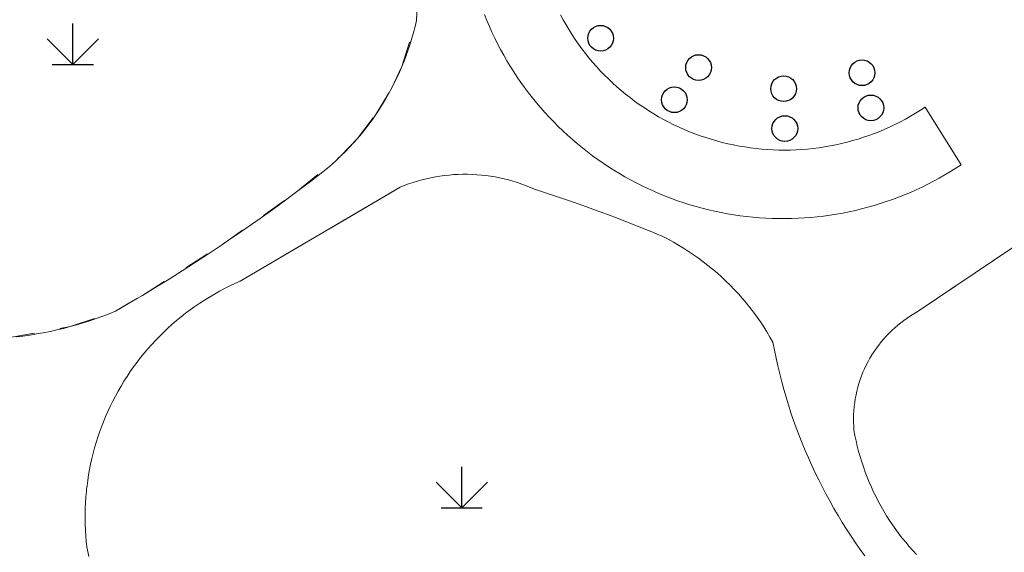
# Model space of a CAD drawing. Extents: x 39508475 to 39522402, y 3783947 to 3795549.
# Tile 193 of 256: x 39518582 to 39518620, y 3790658 to 3790678. Entities that reach past the tile are written whole.
import ezdxf

# ---------------------------------------------------------------- set-up
doc = ezdxf.new("R2010")
doc.units = 0
doc.linetypes.add('X0', pattern=[4, 3, -1])
doc.linetypes.add('X6', pattern=[2, 1, -1])
doc.layers.get('0').update_dxf_attribs({"linetype": 'CONTINUOUS'})
for name, color, linetype in [('DLSS', 4, 'CONTINUOUS'), ('JCDL_JMDD', 1, 'CONTINUOUS'), ('JCDL_ZBM', 3, 'CONTINUOUS'), ('ZBTZ', 3, 'CONTINUOUS')]:
    doc.layers.add(name, color=color, linetype=linetype)
doc.layers.add('JCDL_ZBX_F', color=7, linetype='CONTINUOUS', lineweight=0)

# ---------------------------------------------------------------- blocks, each defined once
blk = doc.blocks.new('2382100')
at = {"color": 0, "linetype": 'Continuous'}
blk.add_circle((0, 0), 0.5, dxfattribs=at)
blk = doc.blocks.new('gc124')
for p, q in [((0, 0), (0, 1.6)), ((-1, 1), (0, 0)), ((0, 0), (1, 1)), ((-0.8, 0), (0.8, 0))]:
    blk.add_line(p, q)

msp = doc.modelspace()

# ---------------------------------------------------------------- linework, layer by layer
at = {"layer": 'DLSS', "linetype": 'X6', "lineweight": 0}
for points in [[(39518581.51764, 3790666.09196), (39518583.878, 3790666.51981), (39518585.64497, 3790667.12148), (39518586.69291, 3790667.73745), (39518589.7708, 3790669.69257), (39518592.74452, 3790671.80275), (39518594.41638, 3790673.16261), (39518595.06247, 3790673.84656), (39518595.77914, 3790674.77879), (39518596.38632, 3790675.78576), (39518596.78799, 3790676.63658), (39518597.35332, 3790678.42934), (39518597.78807, 3790686.62782), (39518598.04944, 3790688.55103), (39518598.1821, 3790690.4874), (39518598.15127, 3790693.20401), (39518597.86818, 3790695.90602), (39518597.33529, 3790698.57003)], [(39518600.00012, 3790678.66678), (39518600.09356, 3790678.43431), (39518600.19165, 3790678.20375), (39518600.29435, 3790677.97522), (39518600.40162, 3790677.74879), (39518600.51341, 3790677.52456), (39518600.62968, 3790677.30262), (39518600.75038, 3790677.08305), (39518600.87546, 3790676.86596), (39518601.00488, 3790676.65142), (39518601.00523, 3790676.65164), (39518601.13857, 3790676.43952), (39518601.2765, 3790676.23035), (39518601.41859, 3790676.02398), (39518601.5648, 3790675.82051), (39518601.71506, 3790675.62002), (39518601.86932, 3790675.42259), (39518602.02751, 3790675.22829), (39518602.18957, 3790675.0372), (39518602.35543, 3790674.84941), (39518602.52503, 3790674.66499), (39518602.69829, 3790674.484), (39518602.87516, 3790674.30653), (39518603.05555, 3790674.13265), (39518603.23939, 3790673.96242), (39518603.42662, 3790673.79592), (39518603.61715, 3790673.63321), (39518603.81091, 3790673.47436), (39518604.00781, 3790673.31942), (39518604.20779, 3790673.16848), (39518604.41076, 3790673.02158), (39518604.61663, 3790672.87878), (39518604.82533, 3790672.74014), (39518605.03678, 3790672.60572), (39518605.25087, 3790672.47557), (39518605.46754, 3790672.34975), (39518605.68669, 3790672.2283), (39518605.90823, 3790672.11127), (39518606.13208, 3790671.99872), (39518606.35814, 3790671.89068), (39518606.58632, 3790671.7872), (39518606.81654, 3790671.68832), (39518607.04869, 3790671.59408), (39518607.28269, 3790671.50453), (39518607.51844, 3790671.41968), (39518607.75585, 3790671.33959), (39518607.99481, 3790671.26428), (39518608.23524, 3790671.19378), (39518608.47704, 3790671.12812), (39518608.7201, 3790671.06733), (39518608.96434, 3790671.01143), (39518609.20965, 3790670.96045), (39518609.45593, 3790670.9144), (39518609.70309, 3790670.8733), (39518609.95103, 3790670.83717), (39518610.19963, 3790670.80603), (39518610.44882, 3790670.77988), (39518610.69848, 3790670.75874), (39518610.94851, 3790670.74262), (39518611.19881, 3790670.73151), (39518611.44929, 3790670.72544), (39518611.69984, 3790670.72439), (39518611.95036, 3790670.72838), (39518612.20075, 3790670.73739), (39518612.45091, 3790670.75143), (39518612.70074, 3790670.77048), (39518612.95013, 3790670.79455), (39518613.19899, 3790670.82362), (39518613.44721, 3790670.85768), (39518613.69471, 3790670.89671), (39518613.94137, 3790670.94071), (39518614.18709, 3790670.98964), (39518614.43179, 3790671.0435), (39518614.67535, 3790671.10226), (39518614.91769, 3790671.1659), (39518615.15869, 3790671.23439), (39518615.39828, 3790671.30771), (39518615.63635, 3790671.38582), (39518615.8728, 3790671.46869), (39518616.10753, 3790671.55629), (39518616.34047, 3790671.64859), (39518616.5715, 3790671.74554), (39518616.80054, 3790671.84711), (39518617.02749, 3790671.95326), (39518617.25227, 3790672.06395), (39518617.47478, 3790672.17912), (39518617.69494, 3790672.29874), (39518617.91265, 3790672.42275), (39518618.12782, 3790672.55111), (39518618.34038, 3790672.68376), (39518618.55, 3790672.821), (39518617.147, 3790675.062), (39518616.96073, 3790674.93932), (39518616.77149, 3790674.82125), (39518616.57963, 3790674.70751), (39518616.38523, 3790674.59815), (39518616.1884, 3790674.49323), (39518615.98924, 3790674.39281), (39518615.78785, 3790674.29693), (39518615.58434, 3790674.20564), (39518615.37881, 3790674.11899), (39518615.17137, 3790674.03703), (39518614.96212, 3790673.9598), (39518614.75117, 3790673.88734), (39518614.53863, 3790673.81968), (39518614.32461, 3790673.75686), (39518614.10922, 3790673.69891), (39518613.89258, 3790673.64586), (39518613.67478, 3790673.59775), (39518613.45595, 3790673.55459), (39518613.23619, 3790673.5164), (39518613.01563, 3790673.48321), (39518612.79437, 3790673.45504), (39518612.57253, 3790673.43189), (39518612.35022, 3790673.41378), (39518612.12755, 3790673.40072), (39518611.90465, 3790673.39272), (39518611.68162, 3790673.38977), (39518611.45858, 3790673.39189), (39518611.23565, 3790673.39907), (39518611.01294, 3790673.4113), (39518610.79056, 3790673.42858), (39518610.56863, 3790673.45091), (39518610.34727, 3790673.47826), (39518610.12658, 3790673.51064), (39518609.90669, 3790673.548), (39518609.6877, 3790673.59035), (39518609.46973, 3790673.63766), (39518609.25288, 3790673.6899), (39518609.03728, 3790673.74705), (39518608.82303, 3790673.80908), (39518608.61024, 3790673.87595), (39518608.39903, 3790673.94763), (39518608.18949, 3790674.02408), (39518607.98175, 3790674.10527), (39518607.7759, 3790674.19116), (39518607.57205, 3790674.28169), (39518607.37031, 3790674.37682), (39518607.17078, 3790674.47651), (39518606.97356, 3790674.5807), (39518606.77876, 3790674.68933), (39518606.58647, 3790674.80236), (39518606.39679, 3790674.91972), (39518606.20983, 3790675.04136), (39518606.02568, 3790675.16721), (39518605.84443, 3790675.2972), (39518605.66617, 3790675.43127), (39518605.49101, 3790675.56936), (39518605.31902, 3790675.71138), (39518605.1503, 3790675.85726), (39518604.98493, 3790676.00694), (39518604.823, 3790676.16033), (39518604.66459, 3790676.31736), (39518604.50979, 3790676.47794), (39518604.35867, 3790676.64199), (39518604.21131, 3790676.80943), (39518604.06779, 3790676.98017), (39518603.92818, 3790677.15412), (39518603.79255, 3790677.33119), (39518603.66097, 3790677.5113), (39518603.53352, 3790677.69434), (39518603.41025, 3790677.88023), (39518603.29123, 3790678.06887), (39518603.17652, 3790678.26016), (39518603.06618, 3790678.45401), (39518602.96027, 3790678.65031)], [(39518620.59899, 3790669.626), (39518616.84199, 3790667.08901), (39518616.70842, 3790667.01378), (39518616.57754, 3790666.93394), (39518616.44929, 3790666.84993), (39518616.32381, 3790666.76184), (39518616.20124, 3790666.66975), (39518616.08168, 3790666.57377), (39518615.96529, 3790666.47399), (39518615.85217, 3790666.3705), (39518615.74243, 3790666.26345), (39518615.63621, 3790666.15289), (39518615.53359, 3790666.039), (39518615.43468, 3790665.92184), (39518615.33961, 3790665.80157), (39518615.24846, 3790665.67831), (39518615.16132, 3790665.55216), (39518615.07828, 3790665.42329), (39518614.99944, 3790665.29181), (39518614.92486, 3790665.15785), (39518614.85464, 3790665.02156), (39518614.78885, 3790664.88308), (39518614.72755, 3790664.74256), (39518614.67079, 3790664.60015), (39518614.61866, 3790664.45597), (39518614.57119, 3790664.3102), (39518614.52843, 3790664.16297), (39518614.49044, 3790664.01443), (39518614.45725, 3790663.86476), (39518614.4289, 3790663.71409), (39518614.40542, 3790663.56258), (39518614.38682, 3790663.41041), (39518614.37311, 3790663.25771), (39518614.36434, 3790663.10465), (39518614.36051, 3790662.95138), (39518614.36161, 3790662.79808), (39518614.36764, 3790662.64488), (39518614.379, 3790662.492), (39518614.41669, 3790662.28395), (39518614.45952, 3790662.07691), (39518614.50707, 3790661.87089), (39518614.5593, 3790661.66601), (39518614.6162, 3790661.46238), (39518614.67773, 3790661.26009), (39518614.74386, 3790661.05927), (39518614.81456, 3790660.86), (39518614.88978, 3790660.66239), (39518614.9695, 3790660.46657), (39518615.05367, 3790660.2726), (39518615.14223, 3790660.08061), (39518615.23516, 3790659.8907), (39518615.3324, 3790659.70295), (39518615.43391, 3790659.51748), (39518615.5396, 3790659.33437), (39518615.64947, 3790659.1537), (39518615.76342, 3790658.97562), (39518615.88141, 3790658.80015), (39518616.00337, 3790658.62745), (39518616.12924, 3790658.45756), (39518616.25895, 3790658.29059), (39518616.39245, 3790658.12664), (39518616.52964, 3790657.96576), (39518616.67048, 3790657.80806), (39518616.81488, 3790657.65361)], [(39518620.59899, 3790669.626), (39518616.84199, 3790667.08901), (39518616.70842, 3790667.01378), (39518616.57754, 3790666.93394), (39518616.44929, 3790666.84993), (39518616.32381, 3790666.76184), (39518616.20124, 3790666.66975), (39518616.08168, 3790666.57377), (39518615.96529, 3790666.47399), (39518615.85217, 3790666.3705), (39518615.74243, 3790666.26345), (39518615.63621, 3790666.15289), (39518615.53359, 3790666.039), (39518615.43468, 3790665.92184), (39518615.33961, 3790665.80157), (39518615.24846, 3790665.67831), (39518615.16132, 3790665.55216), (39518615.07828, 3790665.42329), (39518614.99944, 3790665.29181), (39518614.92486, 3790665.15785), (39518614.85464, 3790665.02156), (39518614.78885, 3790664.88308), (39518614.72755, 3790664.74256), (39518614.67079, 3790664.60015), (39518614.61866, 3790664.45597), (39518614.57119, 3790664.3102), (39518614.52843, 3790664.16297), (39518614.49044, 3790664.01443), (39518614.45725, 3790663.86476), (39518614.4289, 3790663.71409), (39518614.40542, 3790663.56258), (39518614.38682, 3790663.41041), (39518614.37311, 3790663.25771), (39518614.36434, 3790663.10465), (39518614.36051, 3790662.95138), (39518614.36161, 3790662.79808), (39518614.36764, 3790662.64488), (39518614.379, 3790662.492), (39518614.41669, 3790662.28395), (39518614.45952, 3790662.07691), (39518614.50707, 3790661.87089), (39518614.5593, 3790661.66601), (39518614.6162, 3790661.46238), (39518614.67773, 3790661.26009), (39518614.74386, 3790661.05927), (39518614.81456, 3790660.86), (39518614.88978, 3790660.66239), (39518614.9695, 3790660.46657), (39518615.05367, 3790660.2726), (39518615.14223, 3790660.08061), (39518615.23516, 3790659.8907), (39518615.3324, 3790659.70295), (39518615.43391, 3790659.51748), (39518615.5396, 3790659.33437), (39518615.64947, 3790659.1537), (39518615.76342, 3790658.97562), (39518615.88141, 3790658.80015), (39518616.00337, 3790658.62745), (39518616.12924, 3790658.45756), (39518616.25895, 3790658.29059), (39518616.39245, 3790658.12664), (39518616.52964, 3790657.96576), (39518616.67048, 3790657.80806), (39518616.81488, 3790657.65361)]]:
    msp.add_lwpolyline(points, dxfattribs=at)
at = {"layer": 'DLSS', "color": 114, "linetype": 'X0', "lineweight": 0, "true_color": 0x009944}
for points in [[(39518590.49703, 3790668.28765), (39518596.718, 3790671.944), (39518596.88444, 3790672.01108), (39518597.05281, 3790672.0732), (39518597.22281, 3790672.1307), (39518597.39431, 3790672.18353), (39518597.5672, 3790672.23166), (39518597.74133, 3790672.27505), (39518597.91659, 3790672.31366), (39518598.09284, 3790672.34747), (39518598.26994, 3790672.37646), (39518598.44777, 3790672.40059), (39518598.62619, 3790672.41986), (39518598.80507, 3790672.43425), (39518598.976, 3790672.443), (39518598.98428, 3790672.44374), (39518599.16368, 3790672.44833), (39518599.34314, 3790672.44802), (39518599.52252, 3790672.44281), (39518599.7017, 3790672.4327), (39518599.88053, 3790672.4177), (39518600.05888, 3790672.39782), (39518600.23663, 3790672.37307), (39518600.41363, 3790672.34348), (39518600.58976, 3790672.30906), (39518600.76488, 3790672.26985), (39518600.93887, 3790672.22586), (39518601.11159, 3790672.17714), (39518601.28291, 3790672.12371), (39518601.45271, 3790672.06563), (39518601.62086, 3790672.00293), (39518601.78723, 3790671.93566), (39518601.95154, 3790671.86349), (39518602.45854, 3790671.70214), (39518602.9638, 3790671.5354), (39518603.46739, 3790671.36369), (39518603.96927, 3790671.18704), (39518604.46939, 3790671.00547), (39518604.9677, 3790670.81898), (39518605.03143, 3790670.79426), (39518605.46415, 3790670.62761), (39518605.9587, 3790670.43136), (39518606.45129, 3790670.23026), (39518606.94171, 3790670.02393), (39518607.14799, 3790669.91822), (39518607.35156, 3790669.80737), (39518607.5525, 3790669.69185), (39518607.75073, 3790669.5717), (39518607.94612, 3790669.447), (39518608.13857, 3790669.31782), (39518608.32798, 3790669.18421), (39518608.51425, 3790669.04627), (39518608.69728, 3790668.90404), (39518608.87697, 3790668.75762), (39518609.05322, 3790668.60708), (39518609.22594, 3790668.45251), (39518609.37177, 3790668.31562), (39518609.39504, 3790668.29398), (39518609.56043, 3790668.13158), (39518609.72201, 3790667.9654), (39518609.87971, 3790667.79552), (39518610.03344, 3790667.62204), (39518610.18311, 3790667.44505), (39518610.32864, 3790667.26465), (39518610.46996, 3790667.08092), (39518610.607, 3790666.89398), (39518610.73967, 3790666.70391), (39518610.86791, 3790666.51083), (39518610.99165, 3790666.31483), (39518611.11082, 3790666.11602), (39518611.22496, 3790665.91429), (39518611.28349, 3790665.60488), (39518611.34723, 3790665.2965), (39518611.41577, 3790664.98915), (39518611.48909, 3790664.6829), (39518611.56718, 3790664.37784), (39518611.65001, 3790664.07402), (39518611.73757, 3790663.77154), (39518611.82982, 3790663.47046), (39518611.92677, 3790663.17085), (39518612.02837, 3790662.87279), (39518612.1346, 3790662.57635), (39518612.24544, 3790662.28161), (39518612.36086, 3790661.98862), (39518612.48083, 3790661.69747), (39518612.60533, 3790661.40822), (39518612.73432, 3790661.12096), (39518612.86777, 3790660.83573), (39518613.00565, 3790660.55262), (39518613.14793, 3790660.2717), (39518613.29457, 3790659.99302), (39518613.44553, 3790659.71667), (39518613.60079, 3790659.4427), (39518613.637, 3790659.381), (39518613.76029, 3790659.17118), (39518613.92401, 3790658.90219), (39518614.09189, 3790658.63577), (39518614.26392, 3790658.37201), (39518614.44003, 3790658.11096), (39518614.62019, 3790657.85269), (39518614.80435, 3790657.59725)], [(39518584.60842, 3790657.57722), (39518584.53175, 3790657.95457), (39518584.50885, 3790658.169), (39518584.49097, 3790658.38391), (39518584.47772, 3790658.59915), (39518584.46912, 3790658.81463), (39518584.46516, 3790659.03024), (39518584.46586, 3790659.24589), (39518584.4712, 3790659.46147), (39518584.48118, 3790659.67689), (39518584.49581, 3790659.89204), (39518584.51507, 3790660.10683), (39518584.52445, 3790660.19258), (39518584.53895, 3790660.32115), (39518584.56745, 3790660.53491), (39518584.60055, 3790660.74801), (39518584.63824, 3790660.96034), (39518584.68049, 3790661.17181), (39518584.72729, 3790661.38232), (39518584.77862, 3790661.59177), (39518584.83445, 3790661.80007), (39518584.89476, 3790662.00711), (39518584.95951, 3790662.21281), (39518585.02869, 3790662.41706), (39518585.10225, 3790662.61978), (39518585.18016, 3790662.82086), (39518585.26239, 3790663.02022), (39518585.3489, 3790663.21775), (39518585.43999, 3790663.41321), (39518585.53844, 3790663.61473), (39518585.64175, 3790663.81379), (39518585.7495, 3790664.01049), (39518585.86163, 3790664.20472), (39518585.97809, 3790664.39639), (39518586.09881, 3790664.58541), (39518586.22374, 3790664.77166), (39518586.35281, 3790664.95508), (39518586.48597, 3790665.13555), (39518586.62313, 3790665.31299), (39518586.76424, 3790665.48731), (39518586.90922, 3790665.65843), (39518587.058, 3790665.82625), (39518587.2105, 3790665.9907), (39518587.36665, 3790666.15169), (39518587.52638, 3790666.30913), (39518587.68959, 3790666.46296), (39518587.8562, 3790666.61308), (39518588.02614, 3790666.75944), (39518588.19932, 3790666.90195), (39518588.19959, 3790666.90162), (39518588.37565, 3790667.04054), (39518588.55505, 3790667.17515), (39518588.73741, 3790667.3057), (39518588.92266, 3790667.43212), (39518589.11069, 3790667.55437), (39518589.30141, 3790667.67237), (39518589.49474, 3790667.78606), (39518589.69056, 3790667.89539), (39518589.88878, 3790668.00031), (39518590.08931, 3790668.10075), (39518590.29204, 3790668.19668), (39518590.49703, 3790668.28765)]]:
    msp.add_lwpolyline(points, dxfattribs=at)
at = {"layer": 'JCDL_ZBM', "linetype": 'Continuous', "lineweight": 0}
for points in [[(39518597.529, 3790681.82499), (39518597.35332, 3790678.42934), (39518597.30086, 3790678.19998), (39518597.24281, 3790677.97196), (39518597.17962, 3790677.74531), (39518597.11134, 3790677.52014), (39518597.038, 3790677.29657), (39518596.95963, 3790677.07471), (39518596.87628, 3790676.85468), (39518596.78799, 3790676.63658), (39518596.69479, 3790676.42053), (39518596.59675, 3790676.20664), (39518596.49391, 3790675.99501), (39518596.38632, 3790675.78576), (39518596.27403, 3790675.57899), (39518596.21009, 3790675.46688), (39518596.15711, 3790675.3748), (39518596.03561, 3790675.1733), (39518595.9096, 3790674.9746), (39518595.77914, 3790674.77879), (39518595.64429, 3790674.58597), (39518595.50513, 3790674.39624), (39518595.36172, 3790674.2097), (39518595.21415, 3790674.02645), (39518595.06247, 3790673.84656), (39518594.90677, 3790673.67015), (39518594.74714, 3790673.4973), (39518594.58365, 3790673.32809), (39518594.41638, 3790673.16261), (39518594.24542, 3790673.00094), (39518594.07085, 3790672.84318), (39518593.89277, 3790672.68939), (39518593.71099, 3790672.54), (39518593.22946, 3790672.16914), (39518592.74452, 3790671.80275), (39518592.25647, 3790671.44052), (39518591.76534, 3790671.08246), (39518591.27117, 3790670.72862), (39518590.77401, 3790670.379), (39518590.27387, 3790670.03365), (39518589.93257, 3790669.80209), (39518589.7708, 3790669.69257), (39518589.26484, 3790669.35581), (39518588.75602, 3790669.02337), (39518588.24437, 3790668.6953), (39518587.72995, 3790668.3716), (39518587.21278, 3790668.05231), (39518586.69291, 3790667.73745), (39518586.17036, 3790667.42704), (39518585.64497, 3790667.12148), (39518585.39769, 3790667.0212), (39518585.14844, 3790666.92591), (39518584.89746, 3790666.83528), (39518584.64484, 3790666.74932), (39518584.39066, 3790666.66807), (39518584.13502, 3790666.59156), (39518583.878, 3790666.51981), (39518583.6197, 3790666.45285), (39518583.36019, 3790666.3907), (39518583.09958, 3790666.33339), (39518582.83794, 3790666.28092), (39518582.57538, 3790666.23333), (39518582.31197, 3790666.19062), (39518582.04782, 3790666.15282), (39518581.78301, 3790666.11992)], [(39518602.96027, 3790678.65031), (39518603.06618, 3790678.45401), (39518603.17652, 3790678.26016), (39518603.29123, 3790678.06887), (39518603.41025, 3790677.88023), (39518603.53352, 3790677.69434), (39518603.66097, 3790677.5113), (39518603.79255, 3790677.33119), (39518603.92818, 3790677.15412), (39518604.06779, 3790676.98017), (39518604.21131, 3790676.80943), (39518604.35867, 3790676.64199), (39518604.50979, 3790676.47794), (39518604.66459, 3790676.31736), (39518604.823, 3790676.16033), (39518604.98493, 3790676.00694), (39518605.1503, 3790675.85726), (39518605.31902, 3790675.71138), (39518605.49101, 3790675.56936), (39518605.66617, 3790675.43127), (39518605.84443, 3790675.2972), (39518606.02568, 3790675.16721), (39518606.20983, 3790675.04136), (39518606.39679, 3790674.91972), (39518606.58647, 3790674.80236), (39518606.77876, 3790674.68933), (39518606.97356, 3790674.5807), (39518607.17078, 3790674.47651), (39518607.37031, 3790674.37682), (39518607.57205, 3790674.28169), (39518607.7759, 3790674.19116), (39518607.98175, 3790674.10527), (39518608.18949, 3790674.02408), (39518608.39903, 3790673.94763), (39518608.61024, 3790673.87595), (39518608.82303, 3790673.80908), (39518609.03728, 3790673.74705), (39518609.25288, 3790673.6899), (39518609.46973, 3790673.63766), (39518609.6877, 3790673.59035), (39518609.90669, 3790673.548), (39518610.12658, 3790673.51064), (39518610.34727, 3790673.47826), (39518610.56863, 3790673.45091), (39518610.79056, 3790673.42858), (39518611.01294, 3790673.4113), (39518611.23565, 3790673.39907), (39518611.45858, 3790673.39189), (39518611.68162, 3790673.38977), (39518611.90465, 3790673.39272), (39518612.12755, 3790673.40072), (39518612.35022, 3790673.41378), (39518612.57253, 3790673.43189), (39518612.79437, 3790673.45504), (39518613.01563, 3790673.48321), (39518613.23619, 3790673.5164), (39518613.45595, 3790673.55459), (39518613.67478, 3790673.59775), (39518613.89258, 3790673.64586), (39518614.10922, 3790673.69891), (39518614.32461, 3790673.75686), (39518614.53863, 3790673.81968), (39518614.75117, 3790673.88734), (39518614.96212, 3790673.9598), (39518615.17137, 3790674.03703), (39518615.37881, 3790674.11899), (39518615.58434, 3790674.20564), (39518615.78785, 3790674.29693), (39518615.98924, 3790674.39281), (39518616.1884, 3790674.49323), (39518616.38523, 3790674.59815), (39518616.57963, 3790674.70751), (39518616.77149, 3790674.82125), (39518616.96073, 3790674.93932), (39518617.147, 3790675.062), (39518618.55, 3790672.821), (39518618.34038, 3790672.68376), (39518618.12782, 3790672.55111), (39518617.91265, 3790672.42275), (39518617.69494, 3790672.29874), (39518617.47478, 3790672.17912), (39518617.25227, 3790672.06395), (39518617.02749, 3790671.95326), (39518616.80054, 3790671.84711), (39518616.5715, 3790671.74554), (39518616.34047, 3790671.64859), (39518616.10753, 3790671.55629), (39518615.8728, 3790671.46869), (39518615.63635, 3790671.38582), (39518615.39828, 3790671.30771), (39518615.15869, 3790671.23439), (39518614.91769, 3790671.1659), (39518614.67535, 3790671.10226), (39518614.43179, 3790671.0435), (39518614.18709, 3790670.98964), (39518613.94137, 3790670.94071), (39518613.69471, 3790670.89671), (39518613.44721, 3790670.85768), (39518613.19899, 3790670.82362), (39518612.95013, 3790670.79455), (39518612.70074, 3790670.77048), (39518612.45091, 3790670.75143), (39518612.20075, 3790670.73739), (39518611.95036, 3790670.72838), (39518611.69984, 3790670.72439), (39518611.44929, 3790670.72544), (39518611.19881, 3790670.73151), (39518610.94851, 3790670.74262), (39518610.69848, 3790670.75874), (39518610.44882, 3790670.77988), (39518610.19963, 3790670.80603), (39518609.95103, 3790670.83717), (39518609.70309, 3790670.8733), (39518609.45593, 3790670.9144), (39518609.20965, 3790670.96045), (39518608.96434, 3790671.01143), (39518608.7201, 3790671.06733), (39518608.47704, 3790671.12812), (39518608.23524, 3790671.19378), (39518607.99481, 3790671.26428), (39518607.75585, 3790671.33959), (39518607.51844, 3790671.41968), (39518607.28269, 3790671.50453), (39518607.04869, 3790671.59408), (39518606.81654, 3790671.68832), (39518606.58632, 3790671.7872), (39518606.35814, 3790671.89068), (39518606.13208, 3790671.99872), (39518605.90823, 3790672.11127), (39518605.68669, 3790672.2283), (39518605.46754, 3790672.34975), (39518605.25087, 3790672.47557), (39518605.03678, 3790672.60572), (39518604.82533, 3790672.74014), (39518604.61663, 3790672.87878), (39518604.41076, 3790673.02158), (39518604.20779, 3790673.16848), (39518604.00781, 3790673.31942), (39518603.81091, 3790673.47436), (39518603.61715, 3790673.63321), (39518603.42662, 3790673.79592), (39518603.23939, 3790673.96242), (39518603.05555, 3790674.13265), (39518602.87516, 3790674.30653), (39518602.69829, 3790674.484), (39518602.52503, 3790674.66499), (39518602.35543, 3790674.84941), (39518602.18957, 3790675.0372), (39518602.02751, 3790675.22829), (39518601.86932, 3790675.42259), (39518601.71506, 3790675.62002), (39518601.5648, 3790675.82051), (39518601.41859, 3790676.02398), (39518601.2765, 3790676.23035), (39518601.13857, 3790676.43952), (39518601.00523, 3790676.65164), (39518601.00488, 3790676.65142), (39518600.87546, 3790676.86596), (39518600.75038, 3790677.08305), (39518600.62968, 3790677.30262), (39518600.51341, 3790677.52456), (39518600.40162, 3790677.74879), (39518600.29435, 3790677.97522), (39518600.19165, 3790678.20375), (39518600.09356, 3790678.43431), (39518600.00012, 3790678.66678)], [(39518596.718, 3790671.944), (39518596.88444, 3790672.01108), (39518597.05281, 3790672.0732), (39518597.22281, 3790672.1307), (39518597.39431, 3790672.18353), (39518597.5672, 3790672.23166), (39518597.74133, 3790672.27505), (39518597.91659, 3790672.31366), (39518598.09284, 3790672.34747), (39518598.26994, 3790672.37646), (39518598.44777, 3790672.40059), (39518598.62619, 3790672.41986), (39518598.80507, 3790672.43425), (39518598.976, 3790672.443), (39518598.98428, 3790672.44374), (39518599.16368, 3790672.44833), (39518599.34314, 3790672.44802), (39518599.52252, 3790672.44281), (39518599.7017, 3790672.4327), (39518599.88053, 3790672.4177), (39518600.05888, 3790672.39782), (39518600.23663, 3790672.37307), (39518600.41363, 3790672.34348), (39518600.58976, 3790672.30906), (39518600.76488, 3790672.26985), (39518600.93887, 3790672.22586), (39518601.11159, 3790672.17714), (39518601.28291, 3790672.12371), (39518601.45271, 3790672.06563), (39518601.62086, 3790672.00293), (39518601.78723, 3790671.93566), (39518601.95154, 3790671.86349), (39518602.45854, 3790671.70214), (39518602.9638, 3790671.5354), (39518603.46739, 3790671.36369), (39518603.96927, 3790671.18704), (39518604.46939, 3790671.00547), (39518604.9677, 3790670.81898), (39518605.03143, 3790670.79426), (39518605.46415, 3790670.62761), (39518605.9587, 3790670.43136), (39518606.45129, 3790670.23026), (39518606.94171, 3790670.02393), (39518607.14799, 3790669.91822), (39518607.35156, 3790669.80737), (39518607.5525, 3790669.69185), (39518607.75073, 3790669.5717), (39518607.94612, 3790669.447), (39518608.13857, 3790669.31782), (39518608.32798, 3790669.18421), (39518608.51425, 3790669.04627), (39518608.69728, 3790668.90404), (39518608.87697, 3790668.75762), (39518609.05322, 3790668.60708), (39518609.22594, 3790668.45251), (39518609.37177, 3790668.31562), (39518609.39504, 3790668.29398), (39518609.56043, 3790668.13158), (39518609.72201, 3790667.9654), (39518609.87971, 3790667.79552), (39518610.03344, 3790667.62204), (39518610.18311, 3790667.44505), (39518610.32864, 3790667.26465), (39518610.46996, 3790667.08092), (39518610.607, 3790666.89398), (39518610.73967, 3790666.70391), (39518610.86791, 3790666.51083), (39518610.99165, 3790666.31483), (39518611.11082, 3790666.11602), (39518611.22496, 3790665.91429), (39518611.28349, 3790665.60488), (39518611.34723, 3790665.2965), (39518611.41577, 3790664.98915), (39518611.48909, 3790664.6829), (39518611.56718, 3790664.37784), (39518611.65001, 3790664.07402), (39518611.73757, 3790663.77154), (39518611.82982, 3790663.47046), (39518611.92677, 3790663.17085), (39518612.02837, 3790662.87279), (39518612.1346, 3790662.57635), (39518612.24544, 3790662.28161), (39518612.36086, 3790661.98862), (39518612.48083, 3790661.69747), (39518612.60533, 3790661.40822), (39518612.73432, 3790661.12096), (39518612.86777, 3790660.83573), (39518613.00565, 3790660.55262), (39518613.14793, 3790660.2717), (39518613.29457, 3790659.99302), (39518613.44553, 3790659.71667), (39518613.60079, 3790659.4427), (39518613.637, 3790659.381), (39518613.76029, 3790659.17118), (39518613.92401, 3790658.90219), (39518614.09189, 3790658.63577), (39518614.26392, 3790658.37201), (39518614.44003, 3790658.11096), (39518614.62019, 3790657.85269), (39518614.80435, 3790657.59725)], [(39518584.60842, 3790657.57722), (39518584.53175, 3790657.95457), (39518584.50885, 3790658.169), (39518584.49097, 3790658.38391), (39518584.47772, 3790658.59915), (39518584.46912, 3790658.81463), (39518584.46516, 3790659.03024), (39518584.46586, 3790659.24589), (39518584.4712, 3790659.46147), (39518584.48118, 3790659.67689), (39518584.49581, 3790659.89204), (39518584.51507, 3790660.10683), (39518584.52445, 3790660.19258), (39518584.53895, 3790660.32115), (39518584.56745, 3790660.53491), (39518584.60055, 3790660.74801), (39518584.63824, 3790660.96034), (39518584.68049, 3790661.17181), (39518584.72729, 3790661.38232), (39518584.77862, 3790661.59177), (39518584.83445, 3790661.80007), (39518584.89476, 3790662.00711), (39518584.95951, 3790662.21281), (39518585.02869, 3790662.41706), (39518585.10225, 3790662.61978), (39518585.18016, 3790662.82086), (39518585.26239, 3790663.02022), (39518585.3489, 3790663.21775), (39518585.43999, 3790663.41321), (39518585.53844, 3790663.61473), (39518585.64175, 3790663.81379), (39518585.7495, 3790664.01049), (39518585.86163, 3790664.20472), (39518585.97809, 3790664.39639), (39518586.09881, 3790664.58541), (39518586.22374, 3790664.77166), (39518586.35281, 3790664.95508), (39518586.48597, 3790665.13555), (39518586.62313, 3790665.31299), (39518586.76424, 3790665.48731), (39518586.90922, 3790665.65843), (39518587.058, 3790665.82625), (39518587.2105, 3790665.9907), (39518587.36665, 3790666.15169), (39518587.52638, 3790666.30913), (39518587.68959, 3790666.46296), (39518587.8562, 3790666.61308), (39518588.02614, 3790666.75944), (39518588.19932, 3790666.90195), (39518588.19959, 3790666.90162), (39518588.37565, 3790667.04054), (39518588.55505, 3790667.17515), (39518588.73741, 3790667.3057), (39518588.92266, 3790667.43212), (39518589.11069, 3790667.55437), (39518589.30141, 3790667.67237), (39518589.49474, 3790667.78606), (39518589.69056, 3790667.89539), (39518589.88878, 3790668.00031), (39518590.08931, 3790668.10075), (39518590.29204, 3790668.19668), (39518590.49703, 3790668.28765), (39518596.718, 3790671.944)], [(39518616.81488, 3790657.65361), (39518616.67048, 3790657.80806), (39518616.52964, 3790657.96576), (39518616.39245, 3790658.12664), (39518616.25895, 3790658.29059), (39518616.12924, 3790658.45756), (39518616.00337, 3790658.62745), (39518615.88141, 3790658.80015), (39518615.76342, 3790658.97562), (39518615.64947, 3790659.1537), (39518615.5396, 3790659.33437), (39518615.43391, 3790659.51748), (39518615.3324, 3790659.70295), (39518615.23516, 3790659.8907), (39518615.14223, 3790660.08061), (39518615.05367, 3790660.2726), (39518614.9695, 3790660.46657), (39518614.88978, 3790660.66239), (39518614.81456, 3790660.86), (39518614.74386, 3790661.05927), (39518614.67773, 3790661.26009), (39518614.6162, 3790661.46238), (39518614.5593, 3790661.66601), (39518614.50707, 3790661.87089), (39518614.45952, 3790662.07691), (39518614.41669, 3790662.28395), (39518614.379, 3790662.492), (39518614.36764, 3790662.64488), (39518614.36161, 3790662.79808), (39518614.36051, 3790662.95138), (39518614.36434, 3790663.10465), (39518614.37311, 3790663.25771), (39518614.38682, 3790663.41041), (39518614.40542, 3790663.56258), (39518614.4289, 3790663.71409), (39518614.45725, 3790663.86476), (39518614.49044, 3790664.01443), (39518614.52843, 3790664.16297), (39518614.57119, 3790664.3102), (39518614.61866, 3790664.45597), (39518614.67079, 3790664.60015), (39518614.72755, 3790664.74256), (39518614.78885, 3790664.88308), (39518614.85464, 3790665.02156), (39518614.92486, 3790665.15785), (39518614.99944, 3790665.29181), (39518615.07828, 3790665.42329), (39518615.16132, 3790665.55216), (39518615.24846, 3790665.67831), (39518615.33961, 3790665.80157), (39518615.43468, 3790665.92184), (39518615.53359, 3790666.039), (39518615.63621, 3790666.15289), (39518615.74243, 3790666.26345), (39518615.85217, 3790666.3705), (39518615.96529, 3790666.47399), (39518616.08168, 3790666.57377), (39518616.20124, 3790666.66975), (39518616.32381, 3790666.76184), (39518616.44929, 3790666.84993), (39518616.57754, 3790666.93394), (39518616.70842, 3790667.01378), (39518616.84199, 3790667.08901), (39518620.59899, 3790669.626)], [(39518616.81488, 3790657.65361), (39518616.67048, 3790657.80806), (39518616.52964, 3790657.96576), (39518616.39245, 3790658.12664), (39518616.25895, 3790658.29059), (39518616.12924, 3790658.45756), (39518616.00337, 3790658.62745), (39518615.88141, 3790658.80015), (39518615.76342, 3790658.97562), (39518615.64947, 3790659.1537), (39518615.5396, 3790659.33437), (39518615.43391, 3790659.51748), (39518615.3324, 3790659.70295), (39518615.23516, 3790659.8907), (39518615.14223, 3790660.08061), (39518615.05367, 3790660.2726), (39518614.9695, 3790660.46657), (39518614.88978, 3790660.66239), (39518614.81456, 3790660.86), (39518614.74386, 3790661.05927), (39518614.67773, 3790661.26009), (39518614.6162, 3790661.46238), (39518614.5593, 3790661.66601), (39518614.50707, 3790661.87089), (39518614.45952, 3790662.07691), (39518614.41669, 3790662.28395), (39518614.379, 3790662.492), (39518614.36764, 3790662.64488), (39518614.36161, 3790662.79808), (39518614.36051, 3790662.95138), (39518614.36434, 3790663.10465), (39518614.37311, 3790663.25771), (39518614.38682, 3790663.41041), (39518614.40542, 3790663.56258), (39518614.4289, 3790663.71409), (39518614.45725, 3790663.86476), (39518614.49044, 3790664.01443), (39518614.52843, 3790664.16297), (39518614.57119, 3790664.3102), (39518614.61866, 3790664.45597), (39518614.67079, 3790664.60015), (39518614.72755, 3790664.74256), (39518614.78885, 3790664.88308), (39518614.85464, 3790665.02156), (39518614.92486, 3790665.15785), (39518614.99944, 3790665.29181), (39518615.07828, 3790665.42329), (39518615.16132, 3790665.55216), (39518615.24846, 3790665.67831), (39518615.33961, 3790665.80157), (39518615.43468, 3790665.92184), (39518615.53359, 3790666.039), (39518615.63621, 3790666.15289), (39518615.74243, 3790666.26345), (39518615.85217, 3790666.3705), (39518615.96529, 3790666.47399), (39518616.08168, 3790666.57377), (39518616.20124, 3790666.66975), (39518616.32381, 3790666.76184), (39518616.44929, 3790666.84993), (39518616.57754, 3790666.93394), (39518616.70842, 3790667.01378), (39518616.84199, 3790667.08901), (39518620.59899, 3790669.626)]]:
    msp.add_lwpolyline(points, dxfattribs=at)
at = {"layer": 'JCDL_ZBX_F', "color": 114, "linetype": 'X0', "lineweight": 0, "true_color": 0x009944}
for points in [[(39518590.49703, 3790668.28765), (39518596.718, 3790671.944), (39518596.88444, 3790672.01108), (39518597.05281, 3790672.0732), (39518597.22281, 3790672.1307), (39518597.39431, 3790672.18353), (39518597.5672, 3790672.23166), (39518597.74133, 3790672.27505), (39518597.91659, 3790672.31366), (39518598.09284, 3790672.34747), (39518598.26994, 3790672.37646), (39518598.44777, 3790672.40059), (39518598.62619, 3790672.41986), (39518598.80507, 3790672.43425), (39518598.976, 3790672.443), (39518598.98428, 3790672.44374), (39518599.16368, 3790672.44833), (39518599.34314, 3790672.44802), (39518599.52252, 3790672.44281), (39518599.7017, 3790672.4327), (39518599.88053, 3790672.4177), (39518600.05888, 3790672.39782), (39518600.23663, 3790672.37307), (39518600.41363, 3790672.34348), (39518600.58976, 3790672.30906), (39518600.76488, 3790672.26985), (39518600.93887, 3790672.22586), (39518601.11159, 3790672.17714), (39518601.28291, 3790672.12371), (39518601.45271, 3790672.06563), (39518601.62086, 3790672.00293), (39518601.78723, 3790671.93566), (39518601.95154, 3790671.86349), (39518602.45854, 3790671.70214), (39518602.9638, 3790671.5354), (39518603.46739, 3790671.36369), (39518603.96927, 3790671.18704), (39518604.46939, 3790671.00547), (39518604.9677, 3790670.81898), (39518605.03143, 3790670.79426), (39518605.46415, 3790670.62761), (39518605.9587, 3790670.43136), (39518606.45129, 3790670.23026), (39518606.94171, 3790670.02393), (39518607.14799, 3790669.91822), (39518607.35156, 3790669.80737), (39518607.5525, 3790669.69185), (39518607.75073, 3790669.5717), (39518607.94612, 3790669.447), (39518608.13857, 3790669.31782), (39518608.32798, 3790669.18421), (39518608.51425, 3790669.04627), (39518608.69728, 3790668.90404), (39518608.87697, 3790668.75762), (39518609.05322, 3790668.60708), (39518609.22594, 3790668.45251), (39518609.37177, 3790668.31562), (39518609.39504, 3790668.29398), (39518609.56043, 3790668.13158), (39518609.72201, 3790667.9654), (39518609.87971, 3790667.79552), (39518610.03344, 3790667.62204), (39518610.18311, 3790667.44505), (39518610.32864, 3790667.26465), (39518610.46996, 3790667.08092), (39518610.607, 3790666.89398), (39518610.73967, 3790666.70391), (39518610.86791, 3790666.51083), (39518610.99165, 3790666.31483), (39518611.11082, 3790666.11602), (39518611.22496, 3790665.91429), (39518611.28349, 3790665.60488), (39518611.34723, 3790665.2965), (39518611.41577, 3790664.98915), (39518611.48909, 3790664.6829), (39518611.56718, 3790664.37784), (39518611.65001, 3790664.07402), (39518611.73757, 3790663.77154), (39518611.82982, 3790663.47046), (39518611.92677, 3790663.17085), (39518612.02837, 3790662.87279), (39518612.1346, 3790662.57635), (39518612.24544, 3790662.28161), (39518612.36086, 3790661.98862), (39518612.48083, 3790661.69747), (39518612.60533, 3790661.40822), (39518612.73432, 3790661.12096), (39518612.86777, 3790660.83573), (39518613.00565, 3790660.55262), (39518613.14793, 3790660.2717), (39518613.29457, 3790659.99302), (39518613.44553, 3790659.71667), (39518613.60079, 3790659.4427), (39518613.637, 3790659.381), (39518613.76029, 3790659.17118), (39518613.92401, 3790658.90219), (39518614.09189, 3790658.63577), (39518614.26392, 3790658.37201), (39518614.44003, 3790658.11096), (39518614.62019, 3790657.85269), (39518614.80435, 3790657.59725)], [(39518584.60842, 3790657.57722), (39518584.53175, 3790657.95457), (39518584.50885, 3790658.169), (39518584.49097, 3790658.38391), (39518584.47772, 3790658.59915), (39518584.46912, 3790658.81463), (39518584.46516, 3790659.03024), (39518584.46586, 3790659.24589), (39518584.4712, 3790659.46147), (39518584.48118, 3790659.67689), (39518584.49581, 3790659.89204), (39518584.51507, 3790660.10683), (39518584.52445, 3790660.19258), (39518584.53895, 3790660.32115), (39518584.56745, 3790660.53491), (39518584.60055, 3790660.74801), (39518584.63824, 3790660.96034), (39518584.68049, 3790661.17181), (39518584.72729, 3790661.38232), (39518584.77862, 3790661.59177), (39518584.83445, 3790661.80007), (39518584.89476, 3790662.00711), (39518584.95951, 3790662.21281), (39518585.02869, 3790662.41706), (39518585.10225, 3790662.61978), (39518585.18016, 3790662.82086), (39518585.26239, 3790663.02022), (39518585.3489, 3790663.21775), (39518585.43999, 3790663.41321), (39518585.53844, 3790663.61473), (39518585.64175, 3790663.81379), (39518585.7495, 3790664.01049), (39518585.86163, 3790664.20472), (39518585.97809, 3790664.39639), (39518586.09881, 3790664.58541), (39518586.22374, 3790664.77166), (39518586.35281, 3790664.95508), (39518586.48597, 3790665.13555), (39518586.62313, 3790665.31299), (39518586.76424, 3790665.48731), (39518586.90922, 3790665.65843), (39518587.058, 3790665.82625), (39518587.2105, 3790665.9907), (39518587.36665, 3790666.15169), (39518587.52638, 3790666.30913), (39518587.68959, 3790666.46296), (39518587.8562, 3790666.61308), (39518588.02614, 3790666.75944), (39518588.19932, 3790666.90195), (39518588.19959, 3790666.90162), (39518588.37565, 3790667.04054), (39518588.55505, 3790667.17515), (39518588.73741, 3790667.3057), (39518588.92266, 3790667.43212), (39518589.11069, 3790667.55437), (39518589.30141, 3790667.67237), (39518589.49474, 3790667.78606), (39518589.69056, 3790667.89539), (39518589.88878, 3790668.00031), (39518590.08931, 3790668.10075), (39518590.29204, 3790668.19668), (39518590.49703, 3790668.28765)]]:
    msp.add_lwpolyline(points, dxfattribs=at)

# ---------------------------------------------------------------- block references
at = {"layer": 'JCDL_JMDD'}
for p in [(39518604.52048, 3790677.74242), (39518608.3319, 3790676.60029), (39518614.69224, 3790676.39698), (39518611.64085, 3790675.77895), (39518607.39124, 3790675.34671), (39518615.03499, 3790675.03216), (39518611.68848, 3790674.22754)]:
    msp.add_blockref('2382100', p, dxfattribs=at)
at = {"layer": 'ZBTZ', "linetype": 'Continuous'}
for p in [(39518583.98519, 3790676.71592), (39518599.11698, 3790659.46881)]:
    msp.add_blockref('gc124', p, dxfattribs=at)

doc.saveas('drawing.dxf')
